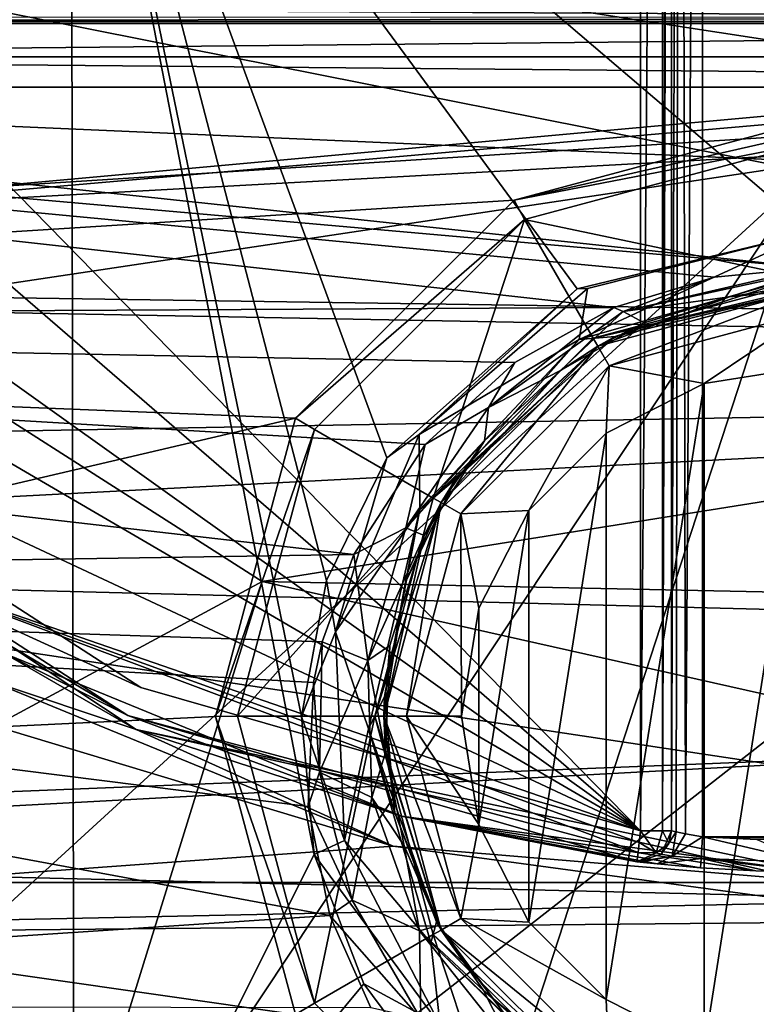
# Model space of a CAD drawing. Extents: x -252 to 252, y -10 to 987.
# Tile 11 of 256: x -2.55 to -0.18, y 65.57 to 68.74. Entities that reach past the tile are written whole.
import ezdxf

# ---------------------------------------------------------------- set-up
doc = ezdxf.new("R2010")
doc.units = 0
doc.header["$LTSCALE"] = 65.185185
for name, color, linetype in [('209', 7, 'CONTINUOUS'), ('212', 7, 'CONTINUOUS'), ('213', 7, 'CONTINUOUS'), ('227', 7, 'CONTINUOUS'), ('234', 7, 'CONTINUOUS'), ('2651', 7, 'CONTINUOUS'), ('279', 7, 'CONTINUOUS'), ('312', 7, 'CONTINUOUS'), ('313', 7, 'CONTINUOUS'), ('3530', 7, 'CONTINUOUS'), ('3532', 7, 'CONTINUOUS'), ('3534', 7, 'CONTINUOUS'), ('3627', 7, 'CONTINUOUS'), ('3631', 7, 'CONTINUOUS'), ('3641', 7, 'CONTINUOUS'), ('3654', 7, 'CONTINUOUS'), ('3655', 7, 'CONTINUOUS'), ('366', 7, 'CONTINUOUS'), ('367', 7, 'CONTINUOUS'), ('3671', 7, 'CONTINUOUS'), ('3674', 7, 'CONTINUOUS'), ('3675', 7, 'CONTINUOUS'), ('368', 7, 'CONTINUOUS'), ('369', 7, 'CONTINUOUS'), ('370', 7, 'CONTINUOUS'), ('3911', 7, 'CONTINUOUS'), ('407', 7, 'CONTINUOUS'), ('58', 7, 'CONTINUOUS'), ('61', 7, 'CONTINUOUS'), ('62', 7, 'CONTINUOUS'), ('64', 7, 'CONTINUOUS'), ('69', 7, 'CONTINUOUS'), ('72', 7, 'CONTINUOUS')]:
    doc.layers.add(name, color=color, linetype=linetype)

msp = doc.modelspace()

# ---------------------------------------------------------------- linework, layer by layer
at = {"layer": '209', "color": 7, "linetype": 'CONTINUOUS'}
for points in [[(-7.4209, 67.9158, -58), (-1.3447, 66.082, -58), (-5.454, 65.7856, -58), (-7.4209, 67.9158, -58)], [(-2.6448, 66.6153, -58), (-1.3447, 66.082, -58), (-7.4209, 67.9158, -58), (-2.6448, 66.6153, -58)], [(-1.3447, 66.082, -58), (0, 65.9, -58), (-5.454, 65.7856, -58), (-1.3447, 66.082, -58)], [(0, 65.9, -58), (5.5736, 65.8904, -58), (-5.454, 65.7856, -58), (0, 65.9, -58)], [(5.5736, 65.8904, -58), (4.0561, 64.7749, -58), (-5.454, 65.7856, -58), (5.5736, 65.8904, -58)], [(-5.454, 65.7856, -58), (4.0561, 64.7749, -58), (-4.0353, 64.7621, -58), (-5.454, 65.7856, -58)]]:
    msp.add_3dface(points, dxfattribs=at)
at = {"layer": '212', "color": 7, "linetype": 'CONTINUOUS'}
for points in [[(-0.55, 66.1313, -11), (-7.4329, 73.1677, -11), (-0.55, 74.6721, -11), (-0.55, 66.1313, -11)], [(-6.6537, 71.4164, -11), (-7.4329, 73.1677, -11), (-0.55, 66.1313, -11), (-6.6537, 71.4164, -11)], [(-5.7023, 69.8117, -11), (-6.6537, 71.4164, -11), (-0.55, 66.1313, -11), (-5.7023, 69.8117, -11)], [(-4.7361, 68.5757, -11), (-5.7023, 69.8117, -11), (-0.55, 66.1313, -11), (-4.7361, 68.5757, -11)], [(-3.7869, 67.6483, -11), (-4.7361, 68.5757, -11), (-0.55, 66.1313, -11), (-3.7869, 67.6483, -11)], [(-2.1569, 66.5931, -11), (-3.7869, 67.6483, -11), (-0.55, 66.1313, -11), (-2.1569, 66.5931, -11)]]:
    msp.add_3dface(points, dxfattribs=at)
at = {"layer": '213', "color": 7, "linetype": 'CONTINUOUS'}
for points in [[(-3.8515, 67.5719, -11.1), (-2.1988, 66.5023, -11.1), (-2.5968, 66.7031, -57.9), (-3.8515, 67.5719, -11.1)], [(-2.5968, 66.7031, -57.9), (-2.1988, 66.5023, -11.1), (-1.3183, 66.1786, -57.9), (-2.5968, 66.7031, -57.9)], [(-2.1988, 66.5023, -11.1), (-0.5614, 66.0319, -11.1), (-1.3183, 66.1786, -57.9), (-2.1988, 66.5023, -11.1)], [(-0.5614, 66.0319, -14.9), (-0.5504, 66.0307, -14.9648), (-1.3183, 66.1786, -57.9), (-0.5614, 66.0319, -14.9)], [(-0.5504, 66.0307, -14.9648), (-0.4958, 66.0249, -15.0469), (-1.3183, 66.1786, -57.9), (-0.5504, 66.0307, -14.9648)], [(-0.4958, 66.0249, -15.0469), (-0.3572, 66.0129, -15.1), (-1.3183, 66.1786, -57.9), (-0.4958, 66.0249, -15.0469)], [(-0.3572, 66.0129, -15.1), (-0.1792, 66.0032, -15.1), (-1.3183, 66.1786, -57.9), (-0.3572, 66.0129, -15.1)], [(-0.5614, 66.0319, -11.1), (-0.5614, 66.0319, -14.9), (-1.3183, 66.1786, -57.9), (-0.5614, 66.0319, -11.1)], [(-0.1792, 66.0032, -15.1), (0, 66, -15.1), (-1.3183, 66.1786, -57.9), (-0.1792, 66.0032, -15.1)], [(0, 66, -15.1), (0, 66, -57.9), (-1.3183, 66.1786, -57.9), (0, 66, -15.1)]]:
    msp.add_3dface(points, dxfattribs=at)
at = {"layer": '227', "color": 7, "linetype": 'CONTINUOUS'}
for points in [[(-5.7084, 68.7347, -6.6518), (-7.1758, 67.9139, -7.4629), (5.7084, 68.7347, -6.6518), (-5.7084, 68.7347, -6.6518)], [(5.7084, 68.7347, -6.6518), (-7.1758, 67.9139, -7.4629), (7.7436, 68.7347, -6.6518), (5.7084, 68.7347, -6.6518)], [(7.7436, 68.7347, -6.6518), (-7.1758, 67.9139, -7.4629), (7.0187, 67.7062, -7.6576), (7.7436, 68.7347, -6.6518)], [(5.4961, 68.7509, -6.6351), (-5.7084, 68.7347, -6.6518), (5.7084, 68.7347, -6.6518), (5.4961, 68.7509, -6.6351)], [(-5.5238, 68.7471, -6.639), (-5.7084, 68.7347, -6.6518), (5.4961, 68.7509, -6.6351), (-5.5238, 68.7471, -6.639)], [(-7.1758, 67.9139, -7.4629), (-6.4409, 67.0056, -8.2858), (7.0187, 67.7062, -7.6576), (-7.1758, 67.9139, -7.4629)], [(7.0187, 67.7062, -7.6576), (-6.4409, 67.0056, -8.2858), (6.1461, 66.6832, -8.5608), (7.0187, 67.7062, -7.6576)], [(-6.4409, 67.0056, -8.2858), (-5.5038, 66.0538, -9.0736), (6.1461, 66.6832, -8.5608), (-6.4409, 67.0056, -8.2858)], [(6.1461, 66.6832, -8.5608), (-5.5038, 66.0538, -9.0736), (5.207, 65.7941, -9.2763), (6.1461, 66.6832, -8.5608)], [(-5.5038, 66.0538, -9.0736), (-4.4044, 65.1812, -9.7356), (5.207, 65.7941, -9.2763), (-5.5038, 66.0538, -9.0736)], [(5.207, 65.7941, -9.2763), (-4.4044, 65.1812, -9.7356), (4.2353, 65.0676, -9.8177), (5.207, 65.7941, -9.2763)]]:
    msp.add_3dface(points, dxfattribs=at)
at = {"layer": '234', "color": 7, "linetype": 'CONTINUOUS'}
for points in [[(0.35, 66.1126, -15), (-0.35, 74.6721, -15), (0.35, 74.6721, -15), (0.35, 66.1126, -15)], [(-0.35, 66.1126, -15), (-0.35, 74.6721, -15), (0.35, 66.1126, -15), (-0.35, 66.1126, -15)], [(0.1756, 66.1032, -15), (-0.35, 66.1126, -15), (0.35, 66.1126, -15), (0.1756, 66.1032, -15)], [(-0.1756, 66.1032, -15), (-0.35, 66.1126, -15), (0.1756, 66.1032, -15), (-0.1756, 66.1032, -15)]]:
    msp.add_3dface(points, dxfattribs=at)
at = {"layer": '2651', "color": 7, "linetype": 'CONTINUOUS'}
for points in [[(6.9199, 67.5918, -64.5), (8.5034, 70.2431, -64.5), (-8.3527, 69.9376, -64.5), (6.9199, 67.5918, -64.5)], [(-6.7303, 67.3406, -64.5), (6.9199, 67.5918, -64.5), (-8.3527, 69.9376, -64.5), (-6.7303, 67.3406, -64.5)], [(5.0627, 65.5621, -64.5), (6.9199, 67.5918, -64.5), (-6.7303, 67.3406, -64.5), (5.0627, 65.5621, -64.5)], [(-4.8351, 65.3708, -64.5), (5.0627, 65.5621, -64.5), (-6.7303, 67.3406, -64.5), (-4.8351, 65.3708, -64.5)]]:
    msp.add_3dface(points, dxfattribs=at)
at = {"layer": '279', "color": 7, "linetype": 'CONTINUOUS'}
for points in [[(-0.45, 66.1313, -14.9), (-0.45, 66.1313, -11.1), (-0.45, 74.6721, -11.1), (-0.45, 66.1313, -14.9)], [(-0.45, 74.6721, -14.9), (-0.45, 66.1313, -14.9), (-0.45, 74.6721, -11.1), (-0.45, 74.6721, -14.9)]]:
    msp.add_3dface(points, dxfattribs=at)
at = {"layer": '312', "color": 7, "linetype": 'CONTINUOUS'}
for points in [[(-0.45, 66.1313, -14.9), (-0.45, 74.6721, -14.9), (-0.4207, 74.6721, -14.9707), (-0.45, 66.1313, -14.9)], [(-0.45, 66.1313, -14.9), (-0.4207, 74.6721, -14.9707), (-0.4352, 66.128, -14.9523), (-0.45, 66.1313, -14.9)], [(-0.4352, 66.128, -14.9523), (-0.4207, 74.6721, -14.9707), (-0.4053, 66.1219, -14.9833), (-0.4352, 66.128, -14.9523)], [(-0.4207, 74.6721, -14.9707), (-0.35, 74.6721, -15), (-0.4053, 66.1219, -14.9833), (-0.4207, 74.6721, -14.9707)], [(-0.35, 74.6721, -15), (-0.35, 66.1126, -15), (-0.4053, 66.1219, -14.9833), (-0.35, 74.6721, -15)]]:
    msp.add_3dface(points, dxfattribs=at)
at = {"layer": '313', "color": 7, "linetype": 'CONTINUOUS'}
for points in [[(-0.4794, 66.1313, -11.0292), (-0.55, 66.1313, -11), (-0.4786, 74.6721, -11.03), (-0.4794, 66.1313, -11.0292)], [(-0.55, 66.1313, -11), (-0.55, 74.6721, -11), (-0.4786, 74.6721, -11.03), (-0.55, 66.1313, -11)], [(-0.45, 74.6721, -11.1), (-0.45, 66.1313, -11.1), (-0.4794, 66.1313, -11.0292), (-0.45, 74.6721, -11.1)], [(-0.45, 74.6721, -11.1), (-0.4794, 66.1313, -11.0292), (-0.4572, 74.6721, -11.0626), (-0.45, 74.6721, -11.1)], [(-0.4572, 74.6721, -11.0626), (-0.4794, 66.1313, -11.0292), (-0.4786, 74.6721, -11.03), (-0.4572, 74.6721, -11.0626)]]:
    msp.add_3dface(points, dxfattribs=at)
at = {"layer": '3530', "color": 7, "linetype": 'CONTINUOUS'}
for points in [[(-3.1364, 67.8089, -68.3), (-4.3603, 69.0753, -68.3), (4.2299, 68.9152, -68.3), (-3.1364, 67.8089, -68.3)], [(2.9947, 67.6936, -68.3), (-3.1364, 67.8089, -68.3), (4.2299, 68.9152, -68.3), (2.9947, 67.6936, -68.3)], [(-1.7665, 66.9333, -68.3), (-3.1364, 67.8089, -68.3), (2.9947, 67.6936, -68.3), (-1.7665, 66.9333, -68.3)], [(1.6058, 66.8641, -68.3), (-1.7665, 66.9333, -68.3), (2.9947, 67.6936, -68.3), (1.6058, 66.8641, -68.3)], [(0, 66.5366, -68.3), (-1.7665, 66.9333, -68.3), (1.6058, 66.8641, -68.3), (0, 66.5366, -68.3)]]:
    msp.add_3dface(points, dxfattribs=at)
at = {"layer": '3532', "color": 7, "linetype": 'CONTINUOUS'}
msp.add_3dface([(-2.495, 64.5838, -68.4), (-5.2929, 63.3154, -68.5), (-4.2641, 65.5837, -68.4), (-2.495, 64.5838, -68.4)], dxfattribs=at)
at = {"layer": '3534', "color": 7, "linetype": 'CONTINUOUS'}
for points in [[(-3.1364, 67.8089, -68.3), (-1.7665, 66.9333, -68.3), (-4.2641, 65.5837, -68.4), (-3.1364, 67.8089, -68.3)], [(-1.7665, 66.9333, -68.3), (-2.495, 64.5838, -68.4), (-4.2641, 65.5837, -68.4), (-1.7665, 66.9333, -68.3)], [(-1.7665, 66.9333, -68.3), (0, 66.5366, -68.3), (-2.495, 64.5838, -68.4), (-1.7665, 66.9333, -68.3)], [(-2.495, 64.5838, -68.4), (0, 66.5366, -68.3), (0, 65.3118, -68.325), (-2.495, 64.5838, -68.4)]]:
    msp.add_3dface(points, dxfattribs=at)
at = {"layer": '3627', "color": 7, "linetype": 'CONTINUOUS'}
for points in [[(-9.1625, 69.3947, 13.5), (-8.0222, 67.7155, 13.5), (9.0882, 69.2711, 13.5), (-9.1625, 69.3947, 13.5)], [(9.0882, 69.2711, 13.5), (-8.0222, 67.7155, 13.5), (0, 68.4164, 13.5), (9.0882, 69.2711, 13.5)], [(0, 68.4164, 13.5), (-8.0222, 67.7155, 13.5), (-0.9562, 68.1607, 13.5), (0, 68.4164, 13.5)], [(-0.9562, 68.1607, 13.5), (-8.0222, 67.7155, 13.5), (-1.6593, 67.4587, 13.5), (-0.9562, 68.1607, 13.5)], [(-8.0222, 67.7155, 13.5), (-6.7422, 66.2693, 13.5), (-1.6593, 67.4587, 13.5), (-8.0222, 67.7155, 13.5)], [(-1.6593, 67.4587, 13.5), (-6.7422, 66.2693, 13.5), (-1.9164, 66.4996, 13.5), (-1.6593, 67.4587, 13.5)], [(-1.9164, 66.4996, 13.5), (-6.7422, 66.2693, 13.5), (-1.6589, 65.5407, 13.5), (-1.9164, 66.4996, 13.5)], [(-6.7422, 66.2693, 13.5), (-5.3412, 65.0807, 13.5), (-1.6589, 65.5407, 13.5), (-6.7422, 66.2693, 13.5)]]:
    msp.add_3dface(points, dxfattribs=at)
at = {"layer": '3631', "color": 7, "linetype": 'CONTINUOUS'}
for points in [[(-8.0262, 67.7757, 7.4348), (-8.687, 68.7093, 6.3751), (-0.6359, 67.8149, 7.3941), (-8.0262, 67.7757, 7.4348)], [(-8.687, 68.7093, 6.3751), (-5.4522, 68.5243, 6.6016), (0, 67.9426, 7.2596), (-8.687, 68.7093, 6.3751)], [(-0.3118, 67.9128, 7.2913), (-8.687, 68.7093, 6.3751), (0, 67.9426, 7.2596), (-0.3118, 67.9128, 7.2913)], [(-0.6359, 67.8149, 7.3941), (-8.687, 68.7093, 6.3751), (-0.3118, 67.9128, 7.2913), (-0.6359, 67.8149, 7.3941)], [(-5.4522, 68.5243, 6.6016), (8.1406, 67.9283, 7.2749), (0, 67.9426, 7.2596), (-5.4522, 68.5243, 6.6016)], [(5.4522, 68.5243, 6.6016), (8.1406, 67.9283, 7.2749), (-5.4522, 68.5243, 6.6016), (5.4522, 68.5243, 6.6016)], [(-0.9542, 67.6379, 7.5752), (-8.0262, 67.7757, 7.4348), (-0.6359, 67.8149, 7.3941), (-0.9542, 67.6379, 7.5752)], [(-1.2426, 67.3741, 7.8341), (-8.0262, 67.7757, 7.4348), (-0.9542, 67.6379, 7.5752), (-1.2426, 67.3741, 7.8341)], [(-7.3276, 66.9296, 8.243), (-8.0262, 67.7757, 7.4348), (-1.4718, 67.0205, 8.162), (-7.3276, 66.9296, 8.243)], [(-1.4718, 67.0205, 8.162), (-8.0262, 67.7757, 7.4348), (-1.2426, 67.3741, 7.8341), (-1.4718, 67.0205, 8.162)], [(-1.5739, 66.7397, 8.4078), (-7.3276, 66.9296, 8.243), (-1.4718, 67.0205, 8.162), (-1.5739, 66.7397, 8.4078)], [(-5.9219, 65.57, 9.3108), (-7.3276, 66.9296, 8.243), (-1.5484, 65.8593, 9.1042), (-5.9219, 65.57, 9.3108)], [(-1.5484, 65.8593, 9.1042), (-7.3276, 66.9296, 8.243), (-1.6189, 66.2094, 8.8401), (-1.5484, 65.8593, 9.1042)], [(-1.6189, 66.2094, 8.8401), (-7.3276, 66.9296, 8.243), (-1.6019, 66.609, 8.5181), (-1.6189, 66.2094, 8.8401)], [(-1.6019, 66.609, 8.5181), (-7.3276, 66.9296, 8.243), (-1.5739, 66.7397, 8.4078), (-1.6019, 66.609, 8.5181)], [(-1.4174, 65.5623, 9.3162), (-5.9219, 65.57, 9.3108), (-1.5484, 65.8593, 9.1042), (-1.4174, 65.5623, 9.3162)]]:
    msp.add_3dface(points, dxfattribs=at)
at = {"layer": '3641', "color": 7, "linetype": 'CONTINUOUS'}
for points in [[(-0.2639, 67.8494, 7.4628), (0, 67.875, 7.4306), (-0.6875, 67.6908, 12.9586), (-0.2639, 67.8494, 7.4628)], [(0, 67.875, 7.4306), (0, 67.875, 12.9586), (-0.6875, 67.6908, 12.9586), (0, 67.875, 7.4306)], [(-0.5383, 67.7653, 7.5673), (-0.2639, 67.8494, 7.4628), (-0.6875, 67.6908, 12.9586), (-0.5383, 67.7653, 7.5673)], [(-0.8075, 67.6129, 7.7514), (-0.5383, 67.7653, 7.5673), (-0.6875, 67.6908, 12.9586), (-0.8075, 67.6129, 7.7514)], [(-1.1908, 67.1875, 12.9586), (-0.8075, 67.6129, 7.7514), (-0.6875, 67.6908, 12.9586), (-1.1908, 67.1875, 12.9586)], [(-1.0514, 67.3861, 8.0147), (-0.8075, 67.6129, 7.7514), (-1.1908, 67.1875, 12.9586), (-1.0514, 67.3861, 8.0147)], [(-1.2457, 67.0821, 8.3479), (-1.0514, 67.3861, 8.0147), (-1.1908, 67.1875, 12.9586), (-1.2457, 67.0821, 8.3479)], [(-1.375, 66.5, 12.9586), (-1.2457, 67.0821, 8.3479), (-1.1908, 67.1875, 12.9586), (-1.375, 66.5, 12.9586)], [(-1.356, 66.728, 8.71), (-1.2457, 67.0821, 8.3479), (-1.375, 66.5, 12.9586), (-1.356, 66.728, 8.71)], [(-1.3701, 66.384, 9.0374), (-1.356, 66.728, 8.71), (-1.375, 66.5, 12.9586), (-1.3701, 66.384, 9.0374)], [(-1.1908, 65.8125, 12.9586), (-1.3701, 66.384, 9.0374), (-1.375, 66.5, 12.9586), (-1.1908, 65.8125, 12.9586)], [(-1.3102, 66.0828, 9.3059), (-1.3701, 66.384, 9.0374), (-1.1908, 65.8125, 12.9586), (-1.3102, 66.0828, 9.3059)], [(-1.1992, 65.8273, 9.5215), (-1.3102, 66.0828, 9.3059), (-1.1908, 65.8125, 12.9586), (-1.1992, 65.8273, 9.5215)], [(-1.055, 65.6181, 9.6897), (-1.1992, 65.8273, 9.5215), (-1.1908, 65.8125, 12.9586), (-1.055, 65.6181, 9.6897)], [(-0.6875, 65.3092, 12.9586), (-1.055, 65.6181, 9.6897), (-1.1908, 65.8125, 12.9586), (-0.6875, 65.3092, 12.9586)], [(-0.722, 65.3298, 9.9103), (-1.055, 65.6181, 9.6897), (-0.6875, 65.3092, 12.9586), (-0.722, 65.3298, 9.9103)]]:
    msp.add_3dface(points, dxfattribs=at)
at = {"layer": '3654', "color": 7, "linetype": 'CONTINUOUS'}
for points in [[(0, 68.3457, 13.4707), (-0.9229, 68.0984, 13.4707), (0, 67.9043, 13.0293), (0, 68.3457, 13.4707)], [(-0.9229, 68.0984, 13.4707), (-1.5984, 67.4228, 13.4707), (-1.2161, 67.2021, 13.0293), (-0.9229, 68.0984, 13.4707)], [(-0.7021, 67.7162, 13.0293), (-0.9229, 68.0984, 13.4707), (-1.2161, 67.2021, 13.0293), (-0.7021, 67.7162, 13.0293)], [(0, 67.9043, 13.0293), (-0.9229, 68.0984, 13.4707), (-0.7021, 67.7162, 13.0293), (0, 67.9043, 13.0293)], [(-1.5984, 67.4228, 13.4707), (-1.8457, 66.5, 13.4707), (-1.2161, 67.2021, 13.0293), (-1.5984, 67.4228, 13.4707)], [(-1.2161, 67.2021, 13.0293), (-1.8457, 66.5, 13.4707), (-1.4043, 66.5, 13.0293), (-1.2161, 67.2021, 13.0293)], [(-1.8457, 66.5, 13.4707), (-1.5984, 65.5771, 13.4707), (-1.4043, 66.5, 13.0293), (-1.8457, 66.5, 13.4707)], [(-1.4043, 66.5, 13.0293), (-1.5984, 65.5771, 13.4707), (-1.2161, 65.7978, 13.0293), (-1.4043, 66.5, 13.0293)], [(-1.5984, 65.5771, 13.4707), (-0.9228, 64.9016, 13.4707), (-1.2161, 65.7978, 13.0293), (-1.5984, 65.5771, 13.4707)], [(-1.2161, 65.7978, 13.0293), (-0.9228, 64.9016, 13.4707), (-0.7021, 65.2838, 13.0293), (-1.2161, 65.7978, 13.0293)]]:
    msp.add_3dface(points, dxfattribs=at)
at = {"layer": '3655', "color": 7, "linetype": 'CONTINUOUS'}
for points in [[(0, 67.9426, 7.2596), (0, 67.9344, 7.2688), (-0.6054, 67.8018, 7.4112), (0, 67.9426, 7.2596)], [(-0.3118, 67.9128, 7.2913), (0, 67.9426, 7.2596), (-0.6054, 67.8018, 7.4112), (-0.3118, 67.9128, 7.2913)], [(-0.6359, 67.8149, 7.3941), (-0.3118, 67.9128, 7.2913), (-0.6054, 67.8018, 7.4112), (-0.6359, 67.8149, 7.3941)], [(0, 67.9344, 7.2688), (-0.2639, 67.8494, 7.4628), (-0.6054, 67.8018, 7.4112), (0, 67.9344, 7.2688)], [(-0.2639, 67.8494, 7.4628), (0, 67.9344, 7.2688), (0, 67.8925, 7.3386), (-0.2639, 67.8494, 7.4628)], [(0, 67.875, 7.4306), (-0.2639, 67.8494, 7.4628), (0, 67.8925, 7.3386), (0, 67.875, 7.4306)], [(-0.2639, 67.8494, 7.4628), (-0.5383, 67.7653, 7.5673), (-0.6054, 67.8018, 7.4112), (-0.2639, 67.8494, 7.4628)], [(-1.0388, 67.4932, 7.7373), (-0.6359, 67.8149, 7.3941), (-0.6054, 67.8018, 7.4112), (-1.0388, 67.4932, 7.7373)], [(-0.9542, 67.6379, 7.5752), (-0.6359, 67.8149, 7.3941), (-1.0388, 67.4932, 7.7373), (-0.9542, 67.6379, 7.5752)], [(-0.8075, 67.6129, 7.7514), (-1.0388, 67.4932, 7.7373), (-0.6054, 67.8018, 7.4112), (-0.8075, 67.6129, 7.7514)], [(-0.5383, 67.7653, 7.5673), (-0.8075, 67.6129, 7.7514), (-0.6054, 67.8018, 7.4112), (-0.5383, 67.7653, 7.5673)], [(-1.2426, 67.3741, 7.8341), (-0.9542, 67.6379, 7.5752), (-1.0388, 67.4932, 7.7373), (-1.2426, 67.3741, 7.8341)], [(-0.8075, 67.6129, 7.7514), (-1.0514, 67.3861, 8.0147), (-1.0388, 67.4932, 7.7373), (-0.8075, 67.6129, 7.7514)], [(-1.3041, 67.1058, 8.132), (-1.2426, 67.3741, 7.8341), (-1.0388, 67.4932, 7.7373), (-1.3041, 67.1058, 8.132)], [(-1.0514, 67.3861, 8.0147), (-1.3041, 67.1058, 8.132), (-1.0388, 67.4932, 7.7373), (-1.0514, 67.3861, 8.0147)], [(-1.4718, 67.0205, 8.162), (-1.2426, 67.3741, 7.8341), (-1.3041, 67.1058, 8.132), (-1.4718, 67.0205, 8.162)], [(-1.0514, 67.3861, 8.0147), (-1.2457, 67.0821, 8.3479), (-1.3041, 67.1058, 8.132), (-1.0514, 67.3861, 8.0147)], [(-1.4268, 66.68, 8.5441), (-1.4718, 67.0205, 8.162), (-1.3041, 67.1058, 8.132), (-1.4268, 66.68, 8.5441)], [(-1.2457, 67.0821, 8.3479), (-1.4268, 66.68, 8.5441), (-1.3041, 67.1058, 8.132), (-1.2457, 67.0821, 8.3479)], [(-1.2457, 67.0821, 8.3479), (-1.356, 66.728, 8.71), (-1.4268, 66.68, 8.5441), (-1.2457, 67.0821, 8.3479)], [(-1.5739, 66.7397, 8.4078), (-1.4718, 67.0205, 8.162), (-1.4268, 66.68, 8.5441), (-1.5739, 66.7397, 8.4078)], [(-1.6019, 66.609, 8.5181), (-1.5739, 66.7397, 8.4078), (-1.5819, 66.3204, 8.7576), (-1.6019, 66.609, 8.5181)], [(-1.5819, 66.3204, 8.7576), (-1.5739, 66.7397, 8.4078), (-1.4268, 66.68, 8.5441), (-1.5819, 66.3204, 8.7576)], [(-1.356, 66.728, 8.71), (-1.3701, 66.384, 9.0374), (-1.4268, 66.68, 8.5441), (-1.356, 66.728, 8.71)], [(-1.4139, 66.2392, 8.9458), (-1.5819, 66.3204, 8.7576), (-1.4268, 66.68, 8.5441), (-1.4139, 66.2392, 8.9458)], [(-1.3701, 66.384, 9.0374), (-1.4139, 66.2392, 8.9458), (-1.4268, 66.68, 8.5441), (-1.3701, 66.384, 9.0374)], [(-1.6189, 66.2094, 8.8401), (-1.6019, 66.609, 8.5181), (-1.5819, 66.3204, 8.7576), (-1.6189, 66.2094, 8.8401)], [(-1.3701, 66.384, 9.0374), (-1.3102, 66.0828, 9.3059), (-1.4139, 66.2392, 8.9458), (-1.3701, 66.384, 9.0374)], [(-1.6189, 66.2094, 8.8401), (-1.5819, 66.3204, 8.7576), (-1.477, 65.9083, 9.0853), (-1.6189, 66.2094, 8.8401)], [(-1.477, 65.9083, 9.0853), (-1.5819, 66.3204, 8.7576), (-1.4139, 66.2392, 8.9458), (-1.477, 65.9083, 9.0853)], [(-1.2606, 65.81, 9.3131), (-1.477, 65.9083, 9.0853), (-1.4139, 66.2392, 8.9458), (-1.2606, 65.81, 9.3131)], [(-1.3102, 66.0828, 9.3059), (-1.2606, 65.81, 9.3131), (-1.4139, 66.2392, 8.9458), (-1.3102, 66.0828, 9.3059)], [(-1.5484, 65.8593, 9.1042), (-1.6189, 66.2094, 8.8401), (-1.477, 65.9083, 9.0853), (-1.5484, 65.8593, 9.1042)], [(-1.3102, 66.0828, 9.3059), (-1.1992, 65.8273, 9.5215), (-1.2606, 65.81, 9.3131), (-1.3102, 66.0828, 9.3059)], [(-1.5484, 65.8593, 9.1042), (-1.477, 65.9083, 9.0853), (-1.2564, 65.5265, 9.375), (-1.5484, 65.8593, 9.1042)], [(-1.2564, 65.5265, 9.375), (-1.477, 65.9083, 9.0853), (-1.2606, 65.81, 9.3131), (-1.2564, 65.5265, 9.375)], [(-1.4174, 65.5623, 9.3162), (-1.5484, 65.8593, 9.1042), (-1.2564, 65.5265, 9.375), (-1.4174, 65.5623, 9.3162)], [(-1.1992, 65.8273, 9.5215), (-1.055, 65.6181, 9.6897), (-1.2606, 65.81, 9.3131), (-1.1992, 65.8273, 9.5215)], [(-0.9605, 65.4325, 9.6175), (-1.2564, 65.5265, 9.375), (-1.2606, 65.81, 9.3131), (-0.9605, 65.4325, 9.6175)], [(-1.055, 65.6181, 9.6897), (-0.9605, 65.4325, 9.6175), (-1.2606, 65.81, 9.3131), (-1.055, 65.6181, 9.6897)], [(-1.055, 65.6181, 9.6897), (-0.722, 65.3298, 9.9103), (-0.9605, 65.4325, 9.6175), (-1.055, 65.6181, 9.6897)]]:
    msp.add_3dface(points, dxfattribs=at)
at = {"layer": '366', "color": 7, "linetype": 'CONTINUOUS'}
for points in [[(-0.35, 66.1126, -15), (0, 66.0293, -15.0293), (-0.3551, 66.0421, -15.0293), (-0.35, 66.1126, -15)], [(-0.35, 66.1126, -15), (-0.1756, 66.1032, -15), (0, 66.0293, -15.0293), (-0.35, 66.1126, -15)], [(-0.1792, 66.0032, -15.1), (-0.3572, 66.0129, -15.1), (-0.3551, 66.0421, -15.0293), (-0.1792, 66.0032, -15.1)], [(0, 66, -15.1), (-0.1792, 66.0032, -15.1), (-0.3551, 66.0421, -15.0293), (0, 66, -15.1)], [(0, 66.0293, -15.0293), (0, 66, -15.1), (-0.3551, 66.0421, -15.0293), (0, 66.0293, -15.0293)]]:
    msp.add_3dface(points, dxfattribs=at)
at = {"layer": '367', "color": 7, "linetype": 'CONTINUOUS'}
for points in [[(-0.45, 66.1313, -14.9), (-0.4352, 66.128, -14.9523), (-0.4834, 66.0567, -14.9), (-0.45, 66.1313, -14.9)], [(-0.4834, 66.0567, -14.9), (-0.4352, 66.128, -14.9523), (-0.4479, 66.0505, -14.9908), (-0.4834, 66.0567, -14.9)], [(-0.4352, 66.128, -14.9523), (-0.4053, 66.1219, -14.9833), (-0.4479, 66.0505, -14.9908), (-0.4352, 66.128, -14.9523)], [(-0.4053, 66.1219, -14.9833), (-0.35, 66.1126, -15), (-0.4479, 66.0505, -14.9908), (-0.4053, 66.1219, -14.9833)], [(-0.35, 66.1126, -15), (-0.3551, 66.0421, -15.0293), (-0.4479, 66.0505, -14.9908), (-0.35, 66.1126, -15)], [(-0.5614, 66.0319, -14.9), (-0.4834, 66.0567, -14.9), (-0.4479, 66.0505, -14.9908), (-0.5614, 66.0319, -14.9)], [(-0.5504, 66.0307, -14.9648), (-0.5614, 66.0319, -14.9), (-0.4479, 66.0505, -14.9908), (-0.5504, 66.0307, -14.9648)], [(-0.4958, 66.0249, -15.0469), (-0.5504, 66.0307, -14.9648), (-0.4479, 66.0505, -14.9908), (-0.4958, 66.0249, -15.0469)], [(-0.3551, 66.0421, -15.0293), (-0.4958, 66.0249, -15.0469), (-0.4479, 66.0505, -14.9908), (-0.3551, 66.0421, -15.0293)], [(-0.3572, 66.0129, -15.1), (-0.4958, 66.0249, -15.0469), (-0.3551, 66.0421, -15.0293), (-0.3572, 66.0129, -15.1)]]:
    msp.add_3dface(points, dxfattribs=at)
at = {"layer": '3671', "color": 7, "linetype": 'CONTINUOUS'}
for points in [[(0, 68.4164, 13.5), (-0.9562, 68.1607, 13.5), (0, 68.3782, 13.4924), (0, 68.4164, 13.5)], [(-0.9562, 68.1607, 13.5), (0, 68.3457, 13.4707), (0, 68.3782, 13.4924), (-0.9562, 68.1607, 13.5)], [(-0.9562, 68.1607, 13.5), (-0.9229, 68.0984, 13.4707), (0, 68.3457, 13.4707), (-0.9562, 68.1607, 13.5)], [(-0.9562, 68.1607, 13.5), (-1.6593, 67.4587, 13.5), (-0.9229, 68.0984, 13.4707), (-0.9562, 68.1607, 13.5)], [(-1.6593, 67.4587, 13.5), (-1.5984, 67.4228, 13.4707), (-0.9229, 68.0984, 13.4707), (-1.6593, 67.4587, 13.5)], [(-1.6593, 67.4587, 13.5), (-1.9164, 66.4996, 13.5), (-1.5984, 67.4228, 13.4707), (-1.6593, 67.4587, 13.5)], [(-1.9164, 66.4996, 13.5), (-1.8457, 66.5, 13.4707), (-1.5984, 67.4228, 13.4707), (-1.9164, 66.4996, 13.5)], [(-1.9164, 66.4996, 13.5), (-1.5984, 65.5771, 13.4707), (-1.8457, 66.5, 13.4707), (-1.9164, 66.4996, 13.5)], [(-1.9164, 66.4996, 13.5), (-1.6589, 65.5407, 13.5), (-1.5984, 65.5771, 13.4707), (-1.9164, 66.4996, 13.5)], [(-1.6589, 65.5407, 13.5), (-0.9228, 64.9016, 13.4707), (-1.5984, 65.5771, 13.4707), (-1.6589, 65.5407, 13.5)]]:
    msp.add_3dface(points, dxfattribs=at)
at = {"layer": '3674', "color": 7, "linetype": 'CONTINUOUS'}
for points in [[(0, 67.9043, 13.0293), (-0.7021, 67.7162, 13.0293), (0, 67.8826, 12.9968), (0, 67.9043, 13.0293)], [(-0.7021, 67.7162, 13.0293), (0, 67.875, 12.9586), (0, 67.8826, 12.9968), (-0.7021, 67.7162, 13.0293)], [(-0.6875, 67.6908, 12.9586), (0, 67.875, 12.9586), (-0.7021, 67.7162, 13.0293), (-0.6875, 67.6908, 12.9586)], [(-0.6875, 67.6908, 12.9586), (-0.7021, 67.7162, 13.0293), (-1.2161, 67.2021, 13.0293), (-0.6875, 67.6908, 12.9586)], [(-1.1908, 67.1875, 12.9586), (-0.6875, 67.6908, 12.9586), (-1.2161, 67.2021, 13.0293), (-1.1908, 67.1875, 12.9586)], [(-1.1908, 67.1875, 12.9586), (-1.2161, 67.2021, 13.0293), (-1.4043, 66.5, 13.0293), (-1.1908, 67.1875, 12.9586)], [(-1.375, 66.5, 12.9586), (-1.1908, 67.1875, 12.9586), (-1.4043, 66.5, 13.0293), (-1.375, 66.5, 12.9586)], [(-1.1908, 65.8125, 12.9586), (-1.375, 66.5, 12.9586), (-1.4043, 66.5, 13.0293), (-1.1908, 65.8125, 12.9586)], [(-1.1908, 65.8125, 12.9586), (-1.4043, 66.5, 13.0293), (-1.2161, 65.7978, 13.0293), (-1.1908, 65.8125, 12.9586)], [(-0.6875, 65.3092, 12.9586), (-1.1908, 65.8125, 12.9586), (-1.2161, 65.7978, 13.0293), (-0.6875, 65.3092, 12.9586)], [(-0.6875, 65.3092, 12.9586), (-1.2161, 65.7978, 13.0293), (-0.7021, 65.2838, 13.0293), (-0.6875, 65.3092, 12.9586)]]:
    msp.add_3dface(points, dxfattribs=at)
at = {"layer": '3675', "color": 7, "linetype": 'CONTINUOUS'}
for points in [[(-5.4522, 68.7873, 6.6716), (5.4522, 68.7873, 6.6716), (5.4522, 68.729, 6.5772), (-5.4522, 68.7873, 6.6716)], [(-5.4522, 68.7873, 6.6716), (5.4522, 68.729, 6.5772), (-5.4522, 68.729, 6.5772), (-5.4522, 68.7873, 6.6716)], [(-5.4522, 68.729, 6.5772), (5.4522, 68.729, 6.5772), (-5.4522, 68.6218, 6.5487), (-5.4522, 68.729, 6.5772)], [(5.4522, 68.729, 6.5772), (5.4522, 68.6218, 6.5487), (-5.4522, 68.6218, 6.5487), (5.4522, 68.729, 6.5772)], [(5.4522, 68.5243, 6.6016), (-5.4522, 68.5243, 6.6016), (-5.4522, 68.6218, 6.5487), (5.4522, 68.5243, 6.6016)], [(5.4522, 68.6218, 6.5487), (5.4522, 68.5243, 6.6016), (-5.4522, 68.6218, 6.5487), (5.4522, 68.6218, 6.5487)]]:
    msp.add_3dface(points, dxfattribs=at)
at = {"layer": '368', "color": 7, "linetype": 'CONTINUOUS'}
for points in [[(-0.45, 66.1313, -11.1), (-0.4834, 66.0567, -14.9), (-0.4584, 66.0911, -11.1), (-0.45, 66.1313, -11.1)], [(-0.45, 66.1313, -11.1), (-0.45, 66.1313, -14.9), (-0.4834, 66.0567, -14.9), (-0.45, 66.1313, -11.1)], [(-0.4584, 66.0911, -11.1), (-0.4834, 66.0567, -14.9), (-0.4831, 66.057, -11.1), (-0.4584, 66.0911, -11.1)], [(-0.4831, 66.057, -11.1), (-0.4834, 66.0567, -14.9), (-0.5614, 66.0319, -11.1), (-0.4831, 66.057, -11.1)], [(-0.4834, 66.0567, -14.9), (-0.5614, 66.0319, -14.9), (-0.5614, 66.0319, -11.1), (-0.4834, 66.0567, -14.9)]]:
    msp.add_3dface(points, dxfattribs=at)
at = {"layer": '369', "color": 7, "linetype": 'CONTINUOUS'}
for points in [[(-0.554, 66.0941, -11.0073), (-0.55, 66.1313, -11), (-0.4999, 66.0609, -11.0497), (-0.554, 66.0941, -11.0073)], [(-0.55, 66.1313, -11), (-0.4794, 66.1313, -11.0292), (-0.4999, 66.0609, -11.0497), (-0.55, 66.1313, -11)], [(-0.4794, 66.1313, -11.0292), (-0.4584, 66.0911, -11.1), (-0.4999, 66.0609, -11.0497), (-0.4794, 66.1313, -11.0292)], [(-0.4794, 66.1313, -11.0292), (-0.45, 66.1313, -11.1), (-0.4584, 66.0911, -11.1), (-0.4794, 66.1313, -11.0292)], [(-0.5576, 66.0623, -11.0281), (-0.554, 66.0941, -11.0073), (-0.4999, 66.0609, -11.0497), (-0.5576, 66.0623, -11.0281)], [(-0.4584, 66.0911, -11.1), (-0.4831, 66.057, -11.1), (-0.4999, 66.0609, -11.0497), (-0.4584, 66.0911, -11.1)], [(-0.5614, 66.0319, -11.1), (-0.5576, 66.0623, -11.0281), (-0.4999, 66.0609, -11.0497), (-0.5614, 66.0319, -11.1)], [(-0.4831, 66.057, -11.1), (-0.5614, 66.0319, -11.1), (-0.4999, 66.0609, -11.0497), (-0.4831, 66.057, -11.1)]]:
    msp.add_3dface(points, dxfattribs=at)
at = {"layer": '370', "color": 7, "linetype": 'CONTINUOUS'}
for points in [[(-3.7869, 67.6483, -11), (-2.1569, 66.5931, -11), (-3.002, 66.9782, -11.0293), (-3.7869, 67.6483, -11)], [(-2.1988, 66.5023, -11.1), (-3.8515, 67.5719, -11.1), (-3.002, 66.9782, -11.0293), (-2.1988, 66.5023, -11.1)], [(-0.554, 66.0941, -11.0073), (-0.5576, 66.0623, -11.0281), (-3.002, 66.9782, -11.0293), (-0.554, 66.0941, -11.0073)], [(-2.1569, 66.5931, -11), (-0.55, 66.1313, -11), (-3.002, 66.9782, -11.0293), (-2.1569, 66.5931, -11)], [(-0.5576, 66.0623, -11.0281), (-2.1988, 66.5023, -11.1), (-3.002, 66.9782, -11.0293), (-0.5576, 66.0623, -11.0281)], [(-0.55, 66.1313, -11), (-0.554, 66.0941, -11.0073), (-3.002, 66.9782, -11.0293), (-0.55, 66.1313, -11)], [(-0.5614, 66.0319, -11.1), (-2.1988, 66.5023, -11.1), (-0.5576, 66.0623, -11.0281), (-0.5614, 66.0319, -11.1)]]:
    msp.add_3dface(points, dxfattribs=at)
at = {"layer": '3911', "color": 7, "linetype": 'CONTINUOUS'}
for points in [[(-9.9, 69.9616, -3.3992), (90.2, 65.9656, -8.8992), (-9.9, 65.9656, -8.8992), (-9.9, 69.9616, -3.3992)], [(90.2, 69.9616, -3.3992), (90.2, 65.9656, -8.8992), (-9.9, 69.9616, -3.3992), (90.2, 69.9616, -3.3992)], [(-9.9, 65.9656, 8.8992), (90.2, 69.9616, 3.3992), (-9.9, 69.9616, 3.3992), (-9.9, 65.9656, 8.8992)], [(90.2, 65.9656, 8.8992), (90.2, 69.9616, 3.3992), (-9.9, 65.9656, 8.8992), (90.2, 65.9656, 8.8992)], [(90.2, 59.5, -11), (-9.9, 59.5, -11), (-9.9, 65.9656, -8.8992), (90.2, 59.5, -11)], [(90.2, 65.9656, -8.8992), (90.2, 59.5, -11), (-9.9, 65.9656, -8.8992), (90.2, 65.9656, -8.8992)], [(-9.9, 59.5, 11), (90.2, 65.9656, 8.8992), (-9.9, 65.9656, 8.8992), (-9.9, 59.5, 11)], [(90.2, 59.5, 11), (90.2, 65.9656, 8.8992), (-9.9, 59.5, 11), (90.2, 59.5, 11)]]:
    msp.add_3dface(points, dxfattribs=at)
at = {"layer": '407', "color": 7, "linetype": 'CONTINUOUS'}
for points in [[(-2.6448, 66.6153, -58), (-4.038, 67.695, -57.9707), (-2.1718, 66.4577, -57.9707), (-2.6448, 66.6153, -58)], [(-4.038, 67.695, -57.9707), (-2.5968, 66.7031, -57.9), (-2.1718, 66.4577, -57.9707), (-4.038, 67.695, -57.9707)], [(-2.5968, 66.7031, -57.9), (-1.3183, 66.1786, -57.9), (-2.1718, 66.4577, -57.9707), (-2.5968, 66.7031, -57.9)], [(-1.3447, 66.082, -58), (-2.6448, 66.6153, -58), (-2.1718, 66.4577, -57.9707), (-1.3447, 66.082, -58)], [(0, 65.9707, -57.9707), (-1.3447, 66.082, -58), (-2.1718, 66.4577, -57.9707), (0, 65.9707, -57.9707)], [(0, 66, -57.9), (0, 65.9707, -57.9707), (-2.1718, 66.4577, -57.9707), (0, 66, -57.9)], [(-1.3183, 66.1786, -57.9), (0, 66, -57.9), (-2.1718, 66.4577, -57.9707), (-1.3183, 66.1786, -57.9)], [(0, 65.9, -58), (-1.3447, 66.082, -58), (0, 65.9707, -57.9707), (0, 65.9, -58)]]:
    msp.add_3dface(points, dxfattribs=at)
at = {"layer": '58', "color": 7, "linetype": 'CONTINUOUS'}
for points in [[(-0.0084, 68.2514, 16.2363), (-0.0084, 73.491, 17.3627), (-4.3079, 69.1066, 16.0743), (-0.0084, 68.2514, 16.2363)], [(-4.3111, 64.3126, 14.5959), (-0.0084, 68.2514, 16.2363), (-4.3079, 69.1066, 16.0743), (-4.3111, 64.3126, 14.5959)], [(-3.02, 63.7161, 14.5792), (-0.0084, 68.2514, 16.2363), (-4.3111, 64.3126, 14.5959), (-3.02, 63.7161, 14.5792)], [(-1.6171, 63.3174, 14.5672), (-0.0084, 68.2514, 16.2363), (-3.02, 63.7161, 14.5792), (-1.6171, 63.3174, 14.5672)], [(-0.009, 63.1596, 14.5623), (-0.0084, 68.2514, 16.2363), (-1.6171, 63.3174, 14.5672), (-0.009, 63.1596, 14.5623)]]:
    msp.add_3dface(points, dxfattribs=at)
at = {"layer": '61', "color": 7, "linetype": 'CONTINUOUS'}
for points in [[(-7.0341, 73.2661, 15.2433), (-2.3802, 70.0905, 15.5495), (-7.034, 67.8763, 13.997), (-7.0341, 73.2661, 15.2433)], [(-2.3802, 70.0905, 15.5495), (-2.3708, 64.5176, 13.8799), (-7.034, 67.8763, 13.997), (-2.3802, 70.0905, 15.5495)], [(-2.3802, 70.0905, 15.5495), (2.3668, 70.0646, 15.5447), (0, 68.0573, 15.1453), (-2.3802, 70.0905, 15.5495)], [(-2.3708, 64.5176, 13.8799), (-2.3802, 70.0905, 15.5495), (-1.5997, 66.0555, 14.4802), (-2.3708, 64.5176, 13.8799)], [(-1.5997, 66.0555, 14.4802), (-2.3802, 70.0905, 15.5495), (-1.6403, 66.4999, 14.6207), (-1.5997, 66.0555, 14.4802)], [(-1.6403, 66.4999, 14.6207), (-2.3802, 70.0905, 15.5495), (-1.5592, 66.9365, 14.7627), (-1.6403, 66.4999, 14.6207)], [(-1.5592, 66.9365, 14.7627), (-2.3802, 70.0905, 15.5495), (-1.3653, 67.3313, 14.8945), (-1.5592, 66.9365, 14.7627)], [(-1.3653, 67.3313, 14.8945), (-2.3802, 70.0905, 15.5495), (-0.7537, 67.8754, 15.0814), (-1.3653, 67.3313, 14.8945)], [(-0.7537, 67.8754, 15.0814), (-2.3802, 70.0905, 15.5495), (0, 68.0573, 15.1453), (-0.7537, 67.8754, 15.0814)], [(-7.034, 67.8763, 13.997), (-2.3708, 64.5176, 13.8799), (-6.0761, 66.8402, 13.9671), (-7.034, 67.8763, 13.997)], [(-6.0761, 66.8402, 13.9671), (-2.3708, 64.5176, 13.8799), (-4.9594, 65.8867, 13.9348), (-6.0761, 66.8402, 13.9671)], [(-1.44, 65.6394, 14.3525), (-2.3708, 64.5176, 13.8799), (-1.5997, 66.0555, 14.4802), (-1.44, 65.6394, 14.3525)], [(-2.3708, 64.5176, 13.8799), (-3.8665, 65.1769, 13.9076), (-4.9594, 65.8867, 13.9348), (-2.3708, 64.5176, 13.8799)], [(-1.1757, 65.2841, 14.2463), (-2.3708, 64.5176, 13.8799), (-1.44, 65.6394, 14.3525), (-1.1757, 65.2841, 14.2463)]]:
    msp.add_3dface(points, dxfattribs=at)
at = {"layer": '62', "color": 7, "linetype": 'CONTINUOUS'}
for points in [[(-0.3448, 67.5707, 9.5), (0, 67.625, 9.5), (-0.3448, 65.4293, 9.5), (-0.3448, 67.5707, 9.5)], [(-0.3448, 65.4293, 9.5), (0, 67.625, 9.5), (0, 65.375, 9.5), (-0.3448, 65.4293, 9.5)], [(-0.6597, 67.4111, 9.5), (-0.3448, 67.5707, 9.5), (-0.6597, 65.5889, 9.5), (-0.6597, 67.4111, 9.5)], [(-0.6597, 65.5889, 9.5), (-0.3448, 67.5707, 9.5), (-0.3448, 65.4293, 9.5), (-0.6597, 65.5889, 9.5)], [(-0.9094, 67.162, 9.5), (-0.6597, 67.4111, 9.5), (-0.9094, 65.838, 9.5), (-0.9094, 67.162, 9.5)], [(-0.9094, 65.838, 9.5), (-0.6597, 67.4111, 9.5), (-0.6597, 65.5889, 9.5), (-0.9094, 65.838, 9.5)], [(-1.0698, 66.8479, 9.5), (-0.9094, 67.162, 9.5), (-1.0698, 66.1521, 9.5), (-1.0698, 66.8479, 9.5)], [(-1.0698, 66.1521, 9.5), (-0.9094, 67.162, 9.5), (-0.9094, 65.838, 9.5), (-1.0698, 66.1521, 9.5)], [(-1.125, 66.5, 9.5), (-1.0698, 66.8479, 9.5), (-1.0698, 66.1521, 9.5), (-1.125, 66.5, 9.5)]]:
    msp.add_3dface(points, dxfattribs=at)
at = {"layer": '64', "color": 7, "linetype": 'CONTINUOUS'}
for points in [[(0, 67.875, 14.9046), (-0.6875, 67.6908, 9.75), (-0.6311, 67.7216, 14.8412), (0, 67.875, 14.9046)], [(0, 67.875, 14.9046), (0, 67.875, 9.75), (-0.6875, 67.6908, 9.75), (0, 67.875, 14.9046)], [(-0.6311, 67.7216, 14.8412), (-0.6875, 67.6908, 9.75), (-1.1432, 67.264, 14.6553), (-0.6311, 67.7216, 14.8412)], [(-0.6875, 67.6908, 9.75), (-1.1908, 67.1875, 9.75), (-1.1432, 67.264, 14.6553), (-0.6875, 67.6908, 9.75)], [(-1.1432, 67.264, 14.6553), (-1.1908, 67.1875, 9.75), (-1.3055, 66.9316, 14.5242), (-1.1432, 67.264, 14.6553)], [(-1.1908, 67.1875, 9.75), (-1.375, 66.5, 9.75), (-1.3055, 66.9316, 14.5242), (-1.1908, 67.1875, 9.75)], [(-1.3055, 66.9316, 14.5242), (-1.375, 66.5, 9.75), (-1.3735, 66.5638, 14.3829), (-1.3055, 66.9316, 14.5242)], [(-1.3735, 66.5638, 14.3829), (-1.375, 66.5, 9.75), (-1.3394, 66.1893, 14.2432), (-1.3735, 66.5638, 14.3829)], [(-1.375, 66.5, 9.75), (-1.1908, 65.8125, 9.75), (-1.3394, 66.1893, 14.2432), (-1.375, 66.5, 9.75)], [(-1.3394, 66.1893, 14.2432), (-1.1908, 65.8125, 9.75), (-1.2057, 65.8391, 14.116), (-1.3394, 66.1893, 14.2432)], [(-1.2057, 65.8391, 14.116), (-1.1908, 65.8125, 9.75), (-0.9845, 65.5401, 14.0104), (-1.2057, 65.8391, 14.116)], [(-1.1908, 65.8125, 9.75), (-0.6875, 65.3092, 9.75), (-0.9845, 65.5401, 14.0104), (-1.1908, 65.8125, 9.75)]]:
    msp.add_3dface(points, dxfattribs=at)
at = {"layer": '69', "color": 7, "linetype": 'CONTINUOUS'}
for points in [[(-0.7537, 67.8754, 15.0814), (0, 68.0573, 15.1453), (-0.72, 67.8758, 15.0822), (-0.7537, 67.8754, 15.0814)], [(0, 68.0573, 15.1453), (0, 67.9257, 15.0556), (-0.7475, 67.7124, 14.9718), (0, 68.0573, 15.1453)], [(-0.72, 67.8758, 15.0822), (0, 68.0573, 15.1453), (-0.7475, 67.7124, 14.9718), (-0.72, 67.8758, 15.0822)], [(0, 67.9257, 15.0556), (-0.6311, 67.7216, 14.8412), (-0.7475, 67.7124, 14.9718), (0, 67.9257, 15.0556)], [(0, 67.875, 14.9046), (-0.6311, 67.7216, 14.8412), (0, 67.9257, 15.0556), (0, 67.875, 14.9046)], [(-1.3653, 67.3313, 14.8945), (-0.7537, 67.8754, 15.0814), (-1.2618, 67.4064, 14.9194), (-1.3653, 67.3313, 14.8945)], [(-1.2618, 67.4064, 14.9194), (-0.72, 67.8758, 15.0822), (-0.7475, 67.7124, 14.9718), (-1.2618, 67.4064, 14.9194)], [(-1.2618, 67.4064, 14.9194), (-0.7537, 67.8754, 15.0814), (-0.72, 67.8758, 15.0822), (-1.2618, 67.4064, 14.9194)], [(-0.6311, 67.7216, 14.8412), (-1.1432, 67.264, 14.6553), (-0.7475, 67.7124, 14.9718), (-0.6311, 67.7216, 14.8412)], [(-1.2597, 67.1655, 14.7639), (-1.2618, 67.4064, 14.9194), (-0.7475, 67.7124, 14.9718), (-1.2597, 67.1655, 14.7639)], [(-1.1432, 67.264, 14.6553), (-1.2597, 67.1655, 14.7639), (-0.7475, 67.7124, 14.9718), (-1.1432, 67.264, 14.6553)], [(-1.5301, 66.7718, 14.7026), (-1.2618, 67.4064, 14.9194), (-1.2597, 67.1655, 14.7639), (-1.5301, 66.7718, 14.7026)], [(-1.5301, 66.7718, 14.7026), (-1.3653, 67.3313, 14.8945), (-1.2618, 67.4064, 14.9194), (-1.5301, 66.7718, 14.7026)], [(-1.5592, 66.9365, 14.7627), (-1.3653, 67.3313, 14.8945), (-1.5301, 66.7718, 14.7026), (-1.5592, 66.9365, 14.7627)], [(-1.1432, 67.264, 14.6553), (-1.3055, 66.9316, 14.5242), (-1.2597, 67.1655, 14.7639), (-1.1432, 67.264, 14.6553)], [(-1.4242, 66.4602, 14.5025), (-1.5301, 66.7718, 14.7026), (-1.2597, 67.1655, 14.7639), (-1.4242, 66.4602, 14.5025)], [(-1.3735, 66.5638, 14.3829), (-1.4242, 66.4602, 14.5025), (-1.2597, 67.1655, 14.7639), (-1.3735, 66.5638, 14.3829)], [(-1.3055, 66.9316, 14.5242), (-1.3735, 66.5638, 14.3829), (-1.2597, 67.1655, 14.7639), (-1.3055, 66.9316, 14.5242)], [(-1.6403, 66.4999, 14.6207), (-1.5592, 66.9365, 14.7627), (-1.5301, 66.7718, 14.7026), (-1.6403, 66.4999, 14.6207)], [(-1.5016, 66.1001, 14.4781), (-1.6403, 66.4999, 14.6207), (-1.5301, 66.7718, 14.7026), (-1.5016, 66.1001, 14.4781)], [(-1.5016, 66.1001, 14.4781), (-1.5301, 66.7718, 14.7026), (-1.4242, 66.4602, 14.5025), (-1.5016, 66.1001, 14.4781)], [(-1.3735, 66.5638, 14.3829), (-1.3394, 66.1893, 14.2432), (-1.4242, 66.4602, 14.5025), (-1.3735, 66.5638, 14.3829)], [(-1.5997, 66.0555, 14.4802), (-1.6403, 66.4999, 14.6207), (-1.5016, 66.1001, 14.4781), (-1.5997, 66.0555, 14.4802)], [(-1.2243, 65.7716, 14.2561), (-1.5016, 66.1001, 14.4781), (-1.4242, 66.4602, 14.5025), (-1.2243, 65.7716, 14.2561)], [(-1.3394, 66.1893, 14.2432), (-1.2057, 65.8391, 14.116), (-1.4242, 66.4602, 14.5025), (-1.3394, 66.1893, 14.2432)], [(-1.2057, 65.8391, 14.116), (-1.2243, 65.7716, 14.2561), (-1.4242, 66.4602, 14.5025), (-1.2057, 65.8391, 14.116)], [(-1.1939, 65.5063, 14.2846), (-1.5997, 66.0555, 14.4802), (-1.5016, 66.1001, 14.4781), (-1.1939, 65.5063, 14.2846)], [(-1.1939, 65.5063, 14.2846), (-1.5016, 66.1001, 14.4781), (-1.2243, 65.7716, 14.2561), (-1.1939, 65.5063, 14.2846)], [(-1.44, 65.6394, 14.3525), (-1.5997, 66.0555, 14.4802), (-1.1939, 65.5063, 14.2846), (-1.44, 65.6394, 14.3525)], [(-1.2057, 65.8391, 14.116), (-0.9845, 65.5401, 14.0104), (-1.2243, 65.7716, 14.2561), (-1.2057, 65.8391, 14.116)], [(-0.7079, 65.2642, 14.0805), (-1.1939, 65.5063, 14.2846), (-1.2243, 65.7716, 14.2561), (-0.7079, 65.2642, 14.0805)], [(-0.9845, 65.5401, 14.0104), (-0.7079, 65.2642, 14.0805), (-1.2243, 65.7716, 14.2561), (-0.9845, 65.5401, 14.0104)], [(-1.1757, 65.2841, 14.2463), (-1.44, 65.6394, 14.3525), (-1.1939, 65.5063, 14.2846), (-1.1757, 65.2841, 14.2463)]]:
    msp.add_3dface(points, dxfattribs=at)
at = {"layer": '72', "color": 7, "linetype": 'CONTINUOUS'}
for points in [[(-0.6875, 67.6908, 9.75), (0, 67.875, 9.75), (-0.6509, 67.6274, 9.5732), (-0.6875, 67.6908, 9.75)], [(0, 67.875, 9.75), (0, 67.8018, 9.5732), (-0.6509, 67.6274, 9.5732), (0, 67.875, 9.75)], [(0, 67.8018, 9.5732), (-0.3448, 67.5707, 9.5), (-0.6509, 67.6274, 9.5732), (0, 67.8018, 9.5732)], [(0, 67.625, 9.5), (-0.3448, 67.5707, 9.5), (0, 67.8018, 9.5732), (0, 67.625, 9.5)], [(-1.1908, 67.1875, 9.75), (-0.6875, 67.6908, 9.75), (-1.1274, 67.1509, 9.5732), (-1.1908, 67.1875, 9.75)], [(-0.6875, 67.6908, 9.75), (-0.6509, 67.6274, 9.5732), (-1.1274, 67.1509, 9.5732), (-0.6875, 67.6908, 9.75)], [(-0.6509, 67.6274, 9.5732), (-0.9094, 67.162, 9.5), (-1.1274, 67.1509, 9.5732), (-0.6509, 67.6274, 9.5732)], [(-0.6597, 67.4111, 9.5), (-0.9094, 67.162, 9.5), (-0.6509, 67.6274, 9.5732), (-0.6597, 67.4111, 9.5)], [(-0.3448, 67.5707, 9.5), (-0.6597, 67.4111, 9.5), (-0.6509, 67.6274, 9.5732), (-0.3448, 67.5707, 9.5)], [(-1.375, 66.5, 9.75), (-1.1908, 67.1875, 9.75), (-1.3018, 66.5, 9.5732), (-1.375, 66.5, 9.75)], [(-1.1908, 67.1875, 9.75), (-1.1274, 67.1509, 9.5732), (-1.3018, 66.5, 9.5732), (-1.1908, 67.1875, 9.75)], [(-1.1274, 67.1509, 9.5732), (-1.125, 66.5, 9.5), (-1.3018, 66.5, 9.5732), (-1.1274, 67.1509, 9.5732)], [(-0.9094, 67.162, 9.5), (-1.0698, 66.8479, 9.5), (-1.1274, 67.1509, 9.5732), (-0.9094, 67.162, 9.5)], [(-1.0698, 66.8479, 9.5), (-1.125, 66.5, 9.5), (-1.1274, 67.1509, 9.5732), (-1.0698, 66.8479, 9.5)], [(-1.375, 66.5, 9.75), (-1.3018, 66.5, 9.5732), (-1.1274, 65.8491, 9.5732), (-1.375, 66.5, 9.75)], [(-1.1908, 65.8125, 9.75), (-1.375, 66.5, 9.75), (-1.1274, 65.8491, 9.5732), (-1.1908, 65.8125, 9.75)], [(-1.3018, 66.5, 9.5732), (-1.0698, 66.1521, 9.5), (-1.1274, 65.8491, 9.5732), (-1.3018, 66.5, 9.5732)], [(-1.125, 66.5, 9.5), (-1.0698, 66.1521, 9.5), (-1.3018, 66.5, 9.5732), (-1.125, 66.5, 9.5)], [(-1.0698, 66.1521, 9.5), (-0.9094, 65.838, 9.5), (-1.1274, 65.8491, 9.5732), (-1.0698, 66.1521, 9.5)], [(-1.1908, 65.8125, 9.75), (-1.1274, 65.8491, 9.5732), (-0.6509, 65.3726, 9.5732), (-1.1908, 65.8125, 9.75)], [(-1.1274, 65.8491, 9.5732), (-0.6597, 65.5889, 9.5), (-0.6509, 65.3726, 9.5732), (-1.1274, 65.8491, 9.5732)], [(-0.9094, 65.838, 9.5), (-0.6597, 65.5889, 9.5), (-1.1274, 65.8491, 9.5732), (-0.9094, 65.838, 9.5)], [(-0.6875, 65.3092, 9.75), (-1.1908, 65.8125, 9.75), (-0.6509, 65.3726, 9.5732), (-0.6875, 65.3092, 9.75)], [(-0.6597, 65.5889, 9.5), (-0.3448, 65.4293, 9.5), (-0.6509, 65.3726, 9.5732), (-0.6597, 65.5889, 9.5)]]:
    msp.add_3dface(points, dxfattribs=at)

doc.saveas('drawing.dxf')
